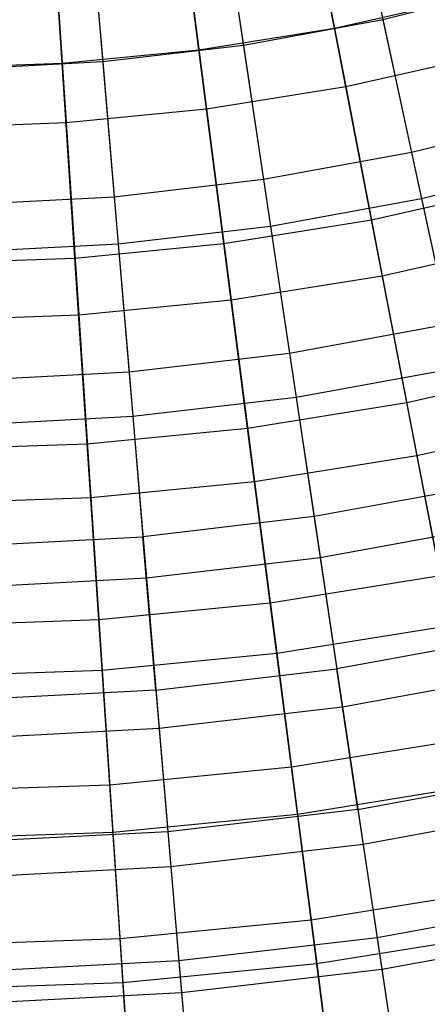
# Model space of a CAD drawing. Extents: x -8.3 to 8.8, y -6 to 6.
# Tile 30 of 177: x 0.351 to 0.977, y -4.831 to -3.319. Entities that reach past the tile are written whole.
import ezdxf

# ---------------------------------------------------------------- set-up
doc = ezdxf.new("R2010")
doc.units = 0
doc.header["$LTSCALE"] = 2.54
doc.layers.get('0').update_dxf_attribs({"linetype": 'CONTINUOUS'})

# ---------------------------------------------------------------- blocks, each defined once
blk = doc.blocks.new('DROPS_COLOR_A_STL')
at = {"color": 0}
for p, q in [((9.2462, -3.0302, 2.958), (9.3085, -3.319, 3.1786)), ((9.2462, -3.0302, 2.958), (9.3085, -3.319, 3.1786)), ((9.0507, -3.0659, 2.958), (9.0944, -3.3581, 3.1786)), ((9.0507, -3.0659, 2.958), (9.0944, -3.3581, 3.1786)), ((8.8533, -3.089, 2.958), (8.8782, -3.3834, 3.1786)), ((8.8533, -3.089, 2.958), (8.8782, -3.3834, 3.1786)), ((9.2924, -3.2442, 12.4681), (9.3526, -3.5228, 12.2341)), ((9.2924, -3.2442, 12.4681), (9.3526, -3.5228, 12.2341)), ((9.5197, -3.2662, 3.1786), (9.3085, -3.319, 3.1786)), ((9.5197, -3.2662, 3.1786), (9.3085, -3.319, 3.1786)), ((9.0831, -3.2825, 12.4681), (9.1253, -3.5643, 12.2341)), ((9.0831, -3.2825, 12.4681), (9.1253, -3.5643, 12.2341)), ((8.8718, -3.3072, 12.4681), (8.8958, -3.5912, 12.2341)), ((8.8718, -3.3072, 12.4681), (8.8958, -3.5912, 12.2341)), ((9.3085, -3.319, 3.1786), (9.0944, -3.3581, 3.1786)), ((9.3085, -3.319, 3.1786), (9.0944, -3.3581, 3.1786)), ((9.3085, -3.319, 3.1786), (9.3679, -3.5937, 3.4172)), ((9.3085, -3.319, 3.1786), (9.3679, -3.5937, 3.4172)), ((9.0944, -3.3581, 3.1786), (8.8782, -3.3834, 3.1786)), ((9.0944, -3.3581, 3.1786), (8.8782, -3.3834, 3.1786)), ((9.0944, -3.3581, 3.1786), (9.1361, -3.6361, 3.4172)), ((9.0944, -3.3581, 3.1786), (9.1361, -3.6361, 3.4172)), ((8.8782, -3.3834, 3.1786), (8.6609, -3.3948, 3.1786)), ((8.8782, -3.3834, 3.1786), (8.6609, -3.3948, 3.1786)), ((8.8782, -3.3834, 3.1786), (8.902, -3.6635, 3.4172)), ((8.8782, -3.3834, 3.1786), (8.902, -3.6635, 3.4172)), ((9.5767, -3.4668, 12.2341), (9.3526, -3.5228, 12.2341)), ((9.5767, -3.4668, 12.2341), (9.3526, -3.5228, 12.2341)), ((9.3526, -3.5228, 12.2341), (9.1253, -3.5643, 12.2341)), ((9.3526, -3.5228, 12.2341), (9.1253, -3.5643, 12.2341)), ((9.3526, -3.5228, 12.2341), (9.4096, -3.7865, 11.9828)), ((9.3526, -3.5228, 12.2341), (9.4096, -3.7865, 11.9828)), ((9.5966, -3.5366, 3.4172), (9.3679, -3.5937, 3.4172)), ((9.5966, -3.5366, 3.4172), (9.3679, -3.5937, 3.4172)), ((9.1253, -3.5643, 12.2341), (8.8958, -3.5912, 12.2341)), ((9.1253, -3.5643, 12.2341), (8.8958, -3.5912, 12.2341)), ((9.1253, -3.5643, 12.2341), (9.1653, -3.8311, 11.9828)), ((9.1253, -3.5643, 12.2341), (9.1653, -3.8311, 11.9828)), ((8.8958, -3.5912, 12.2341), (8.6651, -3.6033, 12.2341)), ((8.8958, -3.5912, 12.2341), (8.6651, -3.6033, 12.2341)), ((8.8958, -3.5912, 12.2341), (8.9186, -3.86, 11.9828)), ((8.8958, -3.5912, 12.2341), (8.9186, -3.86, 11.9828)), ((9.3679, -3.5937, 3.4172), (9.1361, -3.6361, 3.4172)), ((9.3679, -3.5937, 3.4172), (9.1361, -3.6361, 3.4172)), ((9.3679, -3.5937, 3.4172), (9.424, -3.8534, 3.673)), ((9.3679, -3.5937, 3.4172), (9.424, -3.8534, 3.673)), ((9.1361, -3.6361, 3.4172), (8.902, -3.6635, 3.4172)), ((9.1361, -3.6361, 3.4172), (8.902, -3.6635, 3.4172)), ((9.1361, -3.6361, 3.4172), (9.1754, -3.8988, 3.673)), ((9.1361, -3.6361, 3.4172), (9.1754, -3.8988, 3.673)), ((8.902, -3.6635, 3.4172), (8.6666, -3.6759, 3.4172)), ((8.902, -3.6635, 3.4172), (8.6666, -3.6759, 3.4172)), ((8.902, -3.6635, 3.4172), (8.9244, -3.9282, 3.673)), ((8.902, -3.6635, 3.4172), (8.9244, -3.9282, 3.673)), ((9.4096, -3.7865, 11.9828), (9.1653, -3.8311, 11.9828)), ((9.4096, -3.7865, 11.9828), (9.1653, -3.8311, 11.9828)), ((9.1653, -3.8311, 11.9828), (8.9186, -3.86, 11.9828)), ((9.1653, -3.8311, 11.9828), (8.9186, -3.86, 11.9828)), ((9.1653, -3.8311, 11.9828), (9.2028, -4.0819, 11.7151)), ((9.1653, -3.8311, 11.9828), (9.2028, -4.0819, 11.7151)), ((9.424, -3.8534, 3.673), (9.1754, -3.8988, 3.673)), ((9.424, -3.8534, 3.673), (9.1754, -3.8988, 3.673)), ((8.9186, -3.86, 11.9828), (8.6706, -3.8731, 11.9828)), ((8.9186, -3.86, 11.9828), (8.6706, -3.8731, 11.9828)), ((8.9186, -3.86, 11.9828), (8.94, -4.1127, 11.7151)), ((8.9186, -3.86, 11.9828), (8.94, -4.1127, 11.7151)), ((9.1754, -3.8988, 3.673), (8.9244, -3.9282, 3.673)), ((9.1754, -3.8988, 3.673), (8.9244, -3.9282, 3.673)), ((9.1754, -3.8988, 3.673), (9.2123, -4.1452, 3.9448)), ((9.1754, -3.8988, 3.673), (9.2123, -4.1452, 3.9448)), ((8.9244, -3.9282, 3.673), (8.672, -3.9415, 3.673)), ((8.9244, -3.9282, 3.673), (8.672, -3.9415, 3.673)), ((8.9244, -3.9282, 3.673), (8.9454, -4.1765, 3.9448)), ((8.9244, -3.9282, 3.673), (8.9454, -4.1765, 3.9448)), ((9.4631, -4.0344, 11.7151), (9.2028, -4.0819, 11.7151)), ((9.4631, -4.0344, 11.7151), (9.2028, -4.0819, 11.7151)), ((9.2028, -4.0819, 11.7151), (8.94, -4.1127, 11.7151)), ((9.2028, -4.0819, 11.7151), (8.94, -4.1127, 11.7151)), ((9.2028, -4.0819, 11.7151), (9.2378, -4.3157, 11.4321)), ((9.2028, -4.0819, 11.7151), (9.2378, -4.3157, 11.4321)), ((9.4766, -4.0969, 3.9448), (9.2123, -4.1452, 3.9448)), ((9.4766, -4.0969, 3.9448), (9.2123, -4.1452, 3.9448)), ((8.6758, -4.1266, 11.7151), (8.94, -4.1127, 11.7151)), ((8.6758, -4.1266, 11.7151), (8.94, -4.1127, 11.7151)), ((8.96, -4.3482, 11.4321), (8.94, -4.1127, 11.7151)), ((8.96, -4.3482, 11.4321), (8.94, -4.1127, 11.7151)), ((9.2123, -4.1452, 3.9448), (8.9454, -4.1765, 3.9448)), ((9.2123, -4.1452, 3.9448), (8.9454, -4.1765, 3.9448)), ((9.2123, -4.1452, 3.9448), (9.2466, -4.3743, 4.2317)), ((9.2123, -4.1452, 3.9448), (9.2466, -4.3743, 4.2317)), ((8.9454, -4.1765, 3.9448), (8.6771, -4.1905, 3.9448)), ((8.9454, -4.1765, 3.9448), (8.6771, -4.1905, 3.9448)), ((8.9454, -4.1765, 3.9448), (8.965, -4.4073, 4.2317)), ((8.9454, -4.1765, 3.9448), (8.965, -4.4073, 4.2317)), ((9.513, -4.2654, 11.4321), (9.2378, -4.3157, 11.4321)), ((9.513, -4.2654, 11.4321), (9.2378, -4.3157, 11.4321)), ((8.96, -4.3482, 11.4321), (9.2378, -4.3157, 11.4321)), ((8.96, -4.3482, 11.4321), (9.2378, -4.3157, 11.4321)), ((9.2701, -4.5315, 11.1348), (9.2378, -4.3157, 11.4321)), ((9.2701, -4.5315, 11.1348), (9.2378, -4.3157, 11.4321)), ((9.5255, -4.3234, 4.2317), (9.2466, -4.3743, 4.2317)), ((9.5255, -4.3234, 4.2317), (9.2466, -4.3743, 4.2317)), ((8.96, -4.3482, 11.4321), (8.6806, -4.3629, 11.4321)), ((8.96, -4.3482, 11.4321), (8.6806, -4.3629, 11.4321)), ((8.96, -4.3482, 11.4321), (8.9784, -4.5657, 11.1348)), ((8.96, -4.3482, 11.4321), (8.9784, -4.5657, 11.1348)), ((9.2466, -4.3743, 4.2317), (8.965, -4.4073, 4.2317)), ((9.2466, -4.3743, 4.2317), (8.965, -4.4073, 4.2317)), ((9.2466, -4.3743, 4.2317), (9.2782, -4.5853, 4.5325)), ((9.2466, -4.3743, 4.2317), (9.2782, -4.5853, 4.5325)), ((8.965, -4.4073, 4.2317), (8.6819, -4.4222, 4.2317)), ((8.965, -4.4073, 4.2317), (8.6819, -4.4222, 4.2317)), ((8.965, -4.4073, 4.2317), (8.983, -4.6199, 4.5325)), ((8.965, -4.4073, 4.2317), (8.983, -4.6199, 4.5325)), ((9.2701, -4.5315, 11.1348), (9.5591, -4.4787, 11.1348)), ((9.2701, -4.5315, 11.1348), (9.5591, -4.4787, 11.1348)), ((9.2701, -4.5315, 11.1348), (8.9784, -4.5657, 11.1348)), ((9.2701, -4.5315, 11.1348), (8.9784, -4.5657, 11.1348)), ((9.2701, -4.5315, 11.1348), (9.2997, -4.7286, 10.8245)), ((9.2701, -4.5315, 11.1348), (9.2997, -4.7286, 10.8245)), ((9.5706, -4.5319, 4.5325), (9.2782, -4.5853, 4.5325)), ((9.5706, -4.5319, 4.5325), (9.2782, -4.5853, 4.5325)), ((8.9784, -4.5657, 11.1348), (8.6851, -4.5811, 11.1348)), ((8.9784, -4.5657, 11.1348), (8.6851, -4.5811, 11.1348)), ((8.9784, -4.5657, 11.1348), (8.9952, -4.7642, 10.8245)), ((8.9784, -4.5657, 11.1348), (8.9952, -4.7642, 10.8245)), ((9.2782, -4.5853, 4.5325), (8.983, -4.6199, 4.5325)), ((9.2782, -4.5853, 4.5325), (8.983, -4.6199, 4.5325)), ((9.2782, -4.5853, 4.5325), (9.3069, -4.7772, 4.846)), ((9.2782, -4.5853, 4.5325), (9.3069, -4.7772, 4.846)), ((8.983, -4.6199, 4.5325), (8.6862, -4.6354, 4.5325)), ((8.983, -4.6199, 4.5325), (8.6862, -4.6354, 4.5325)), ((8.983, -4.6199, 4.5325), (8.9994, -4.8133, 4.846)), ((8.983, -4.6199, 4.5325), (8.9994, -4.8133, 4.846)), ((9.6012, -4.6735, 10.8245), (9.2997, -4.7286, 10.8245)), ((9.6012, -4.6735, 10.8245), (9.2997, -4.7286, 10.8245)), ((9.2997, -4.7286, 10.8245), (8.9952, -4.7642, 10.8245)), ((9.2997, -4.7286, 10.8245), (8.9952, -4.7642, 10.8245)), ((9.2997, -4.7286, 10.8245), (9.3262, -4.906, 10.5024)), ((9.2997, -4.7286, 10.8245), (9.3262, -4.906, 10.5024)), ((9.6116, -4.7216, 4.846), (9.3069, -4.7772, 4.846)), ((9.6116, -4.7216, 4.846), (9.3069, -4.7772, 4.846)), ((8.9952, -4.7642, 10.8245), (8.6892, -4.7803, 10.8245)), ((8.9952, -4.7642, 10.8245), (8.6892, -4.7803, 10.8245)), ((8.9952, -4.7642, 10.8245), (9.0104, -4.943, 10.5024)), ((8.9952, -4.7642, 10.8245), (9.0104, -4.943, 10.5024)), ((9.3069, -4.7772, 4.846), (8.9994, -4.8133, 4.846)), ((9.3069, -4.7772, 4.846), (8.9994, -4.8133, 4.846)), ((9.3069, -4.7772, 4.846), (9.3327, -4.9495, 5.171)), ((9.3069, -4.7772, 4.846), (9.3327, -4.9495, 5.171)), ((8.9994, -4.8133, 4.846), (8.6902, -4.8295, 4.846)), ((8.9994, -4.8133, 4.846), (8.6902, -4.8295, 4.846)), ((8.9994, -4.8133, 4.846), (9.0141, -4.9868, 5.171)), ((8.9994, -4.8133, 4.846), (9.0141, -4.9868, 5.171))]:
    blk.add_line(p, q, dxfattribs=at)
blk = doc.blocks.new('GROUP_1')
at = {"color": 0}
for p, q in [((9.149, 2.6669, 10.9485), (9.0897, 2.9742, 11.1491)), ((9.149, 2.6669, 10.9485), (9.0897, 2.9742, 11.1491)), ((8.9406, 2.6334, 10.9485), (8.9005, 2.9438, 11.1491)), ((8.9406, 2.6334, 10.9485), (8.9005, 2.9438, 11.1491)), ((8.7305, 2.6129, 10.9485), (8.7099, 2.9252, 11.1491)), ((8.7305, 2.6129, 10.9485), (8.7099, 2.9252, 11.1491)), ((9.1077, 2.8807, 0.9091), (9.1663, 2.5771, 1.1155)), ((9.1077, 2.8807, 0.9091), (9.1663, 2.5771, 1.1155)), ((8.9127, 2.8493, 0.9091), (8.9523, 2.5427, 1.1155)), ((8.9127, 2.8493, 0.9091), (8.9523, 2.5427, 1.1155)), ((8.7162, 2.8302, 0.9091), (8.7366, 2.5217, 1.1155)), ((8.7162, 2.8302, 0.9091), (8.7366, 2.5217, 1.1155)), ((9.149, 2.6669, 10.9485), (9.3549, 2.7133, 10.9485)), ((9.149, 2.6669, 10.9485), (9.3549, 2.7133, 10.9485)), ((8.9406, 2.6334, 10.9485), (9.149, 2.6669, 10.9485)), ((8.9406, 2.6334, 10.9485), (9.149, 2.6669, 10.9485)), ((9.2058, 2.3724, 10.7288), (9.149, 2.6669, 10.9485)), ((9.2058, 2.3724, 10.7288), (9.149, 2.6669, 10.9485)), ((8.7305, 2.6129, 10.9485), (8.9406, 2.6334, 10.9485)), ((8.7305, 2.6129, 10.9485), (8.9406, 2.6334, 10.9485)), ((8.979, 2.3359, 10.7288), (8.9406, 2.6334, 10.9485)), ((8.979, 2.3359, 10.7288), (8.9406, 2.6334, 10.9485)), ((9.1663, 2.5771, 1.1155), (9.3777, 2.6248, 1.1155)), ((9.1663, 2.5771, 1.1155), (9.3777, 2.6248, 1.1155)), ((8.5196, 2.6055, 10.9485), (8.7305, 2.6129, 10.9485)), ((8.5196, 2.6055, 10.9485), (8.7305, 2.6129, 10.9485)), ((8.7504, 2.3136, 10.7288), (8.7305, 2.6129, 10.9485)), ((8.7504, 2.3136, 10.7288), (8.7305, 2.6129, 10.9485)), ((8.9523, 2.5427, 1.1155), (9.1663, 2.5771, 1.1155)), ((8.9523, 2.5427, 1.1155), (9.1663, 2.5771, 1.1155)), ((9.1663, 2.5771, 1.1155), (9.2223, 2.2867, 1.3406)), ((9.1663, 2.5771, 1.1155), (9.2223, 2.2867, 1.3406)), ((8.7366, 2.5217, 1.1155), (8.9523, 2.5427, 1.1155)), ((8.7366, 2.5217, 1.1155), (8.9523, 2.5427, 1.1155)), ((8.9523, 2.5427, 1.1155), (8.9902, 2.2494, 1.3406)), ((8.9523, 2.5427, 1.1155), (8.9902, 2.2494, 1.3406)), ((8.52, 2.5141, 1.1155), (8.7366, 2.5217, 1.1155)), ((8.52, 2.5141, 1.1155), (8.7366, 2.5217, 1.1155)), ((8.7366, 2.5217, 1.1155), (8.7561, 2.2265, 1.3406)), ((8.7366, 2.5217, 1.1155), (8.7561, 2.2265, 1.3406)), ((9.2058, 2.3724, 10.7288), (9.4299, 2.4229, 10.7288)), ((9.2058, 2.3724, 10.7288), (9.4299, 2.4229, 10.7288)), ((8.979, 2.3359, 10.7288), (9.2058, 2.3724, 10.7288)), ((8.979, 2.3359, 10.7288), (9.2058, 2.3724, 10.7288)), ((9.2599, 2.0918, 10.4911), (9.2058, 2.3724, 10.7288)), ((9.2599, 2.0918, 10.4911), (9.2058, 2.3724, 10.7288)), ((8.7504, 2.3136, 10.7288), (8.979, 2.3359, 10.7288)), ((8.7504, 2.3136, 10.7288), (8.979, 2.3359, 10.7288)), ((9.0156, 2.0525, 10.4911), (8.979, 2.3359, 10.7288)), ((9.0156, 2.0525, 10.4911), (8.979, 2.3359, 10.7288)), ((9.2223, 2.2867, 1.3406), (9.4517, 2.3384, 1.3406)), ((9.2223, 2.2867, 1.3406), (9.4517, 2.3384, 1.3406)), ((8.5208, 2.3056, 10.7288), (8.7504, 2.3136, 10.7288)), ((8.5208, 2.3056, 10.7288), (8.7504, 2.3136, 10.7288)), ((8.7692, 2.0285, 10.4911), (8.7504, 2.3136, 10.7288)), ((8.7692, 2.0285, 10.4911), (8.7504, 2.3136, 10.7288)), ((8.9902, 2.2494, 1.3406), (9.2223, 2.2867, 1.3406)), ((8.9902, 2.2494, 1.3406), (9.2223, 2.2867, 1.3406)), ((9.2223, 2.2867, 1.3406), (9.2756, 2.0105, 1.5837)), ((9.2223, 2.2867, 1.3406), (9.2756, 2.0105, 1.5837)), ((8.7561, 2.2265, 1.3406), (8.9902, 2.2494, 1.3406)), ((8.7561, 2.2265, 1.3406), (8.9902, 2.2494, 1.3406)), ((8.9902, 2.2494, 1.3406), (9.0262, 1.9704, 1.5837)), ((8.9902, 2.2494, 1.3406), (9.0262, 1.9704, 1.5837)), ((8.5211, 2.2183, 1.3406), (8.7561, 2.2265, 1.3406)), ((8.5211, 2.2183, 1.3406), (8.7561, 2.2265, 1.3406)), ((8.7561, 2.2265, 1.3406), (8.7747, 1.9459, 1.5837)), ((8.7561, 2.2265, 1.3406), (8.7747, 1.9459, 1.5837)), ((9.2599, 2.0918, 10.4911), (9.5013, 2.1462, 10.4911)), ((9.2599, 2.0918, 10.4911), (9.5013, 2.1462, 10.4911)), ((9.0156, 2.0525, 10.4911), (9.2599, 2.0918, 10.4911)), ((9.0156, 2.0525, 10.4911), (9.2599, 2.0918, 10.4911)), ((9.3111, 1.8263, 10.2361), (9.2599, 2.0918, 10.4911)), ((9.3111, 1.8263, 10.2361), (9.2599, 2.0918, 10.4911)), ((9.2756, 2.0105, 1.5837), (9.522, 2.0661, 1.5837)), ((9.2756, 2.0105, 1.5837), (9.522, 2.0661, 1.5837)), ((8.7692, 2.0285, 10.4911), (9.0156, 2.0525, 10.4911)), ((8.7692, 2.0285, 10.4911), (9.0156, 2.0525, 10.4911)), ((9.0502, 1.7843, 10.2361), (9.0156, 2.0525, 10.4911)), ((9.0502, 1.7843, 10.2361), (9.0156, 2.0525, 10.4911)), ((8.5219, 2.0199, 10.4911), (8.7692, 2.0285, 10.4911)), ((8.5219, 2.0199, 10.4911), (8.7692, 2.0285, 10.4911)), ((8.7871, 1.7586, 10.2361), (8.7692, 2.0285, 10.4911)), ((8.7871, 1.7586, 10.2361), (8.7692, 2.0285, 10.4911)), ((9.0262, 1.9704, 1.5837), (9.2756, 2.0105, 1.5837)), ((9.0262, 1.9704, 1.5837), (9.2756, 2.0105, 1.5837)), ((9.2756, 2.0105, 1.5837), (9.3259, 1.7496, 1.8437)), ((9.2756, 2.0105, 1.5837), (9.3259, 1.7496, 1.8437)), ((8.7747, 1.9459, 1.5837), (9.0262, 1.9704, 1.5837)), ((8.7747, 1.9459, 1.5837), (9.0262, 1.9704, 1.5837)), ((9.0262, 1.9704, 1.5837), (9.0602, 1.7069, 1.8437)), ((9.0262, 1.9704, 1.5837), (9.0602, 1.7069, 1.8437)), ((8.5222, 1.937, 1.5837), (8.7747, 1.9459, 1.5837)), ((8.5222, 1.937, 1.5837), (8.7747, 1.9459, 1.5837)), ((8.7747, 1.9459, 1.5837), (8.7923, 1.6808, 1.8437)), ((8.7747, 1.9459, 1.5837), (8.7923, 1.6808, 1.8437)), ((9.0502, 1.7843, 10.2361), (9.3111, 1.8263, 10.2361)), ((9.0502, 1.7843, 10.2361), (9.3111, 1.8263, 10.2361)), ((8.7871, 1.7586, 10.2361), (9.0502, 1.7843, 10.2361)), ((8.7871, 1.7586, 10.2361), (9.0502, 1.7843, 10.2361)), ((9.0827, 1.5322, 9.9648), (9.0502, 1.7843, 10.2361)), ((9.0827, 1.5322, 9.9648), (9.0502, 1.7843, 10.2361)), ((8.523, 1.7494, 10.2361), (8.7871, 1.7586, 10.2361)), ((8.523, 1.7494, 10.2361), (8.7871, 1.7586, 10.2361)), ((8.8039, 1.505, 9.9648), (8.7871, 1.7586, 10.2361)), ((8.8039, 1.505, 9.9648), (8.7871, 1.7586, 10.2361)), ((9.0602, 1.7069, 1.8437), (9.3259, 1.7496, 1.8437)), ((9.0602, 1.7069, 1.8437), (9.3259, 1.7496, 1.8437)), ((8.7923, 1.6808, 1.8437), (9.0602, 1.7069, 1.8437)), ((8.7923, 1.6808, 1.8437), (9.0602, 1.7069, 1.8437)), ((9.0602, 1.7069, 1.8437), (9.092, 1.4599, 2.1196)), ((9.0602, 1.7069, 1.8437), (9.092, 1.4599, 2.1196)), ((8.5233, 1.6714, 1.8437), (8.7923, 1.6808, 1.8437)), ((8.5233, 1.6714, 1.8437), (8.7923, 1.6808, 1.8437)), ((8.7923, 1.6808, 1.8437), (8.8087, 1.4322, 2.1196)), ((8.7923, 1.6808, 1.8437), (8.8087, 1.4322, 2.1196)), ((9.0827, 1.5322, 9.9648), (9.3592, 1.5767, 9.9648)), ((9.0827, 1.5322, 9.9648), (9.3592, 1.5767, 9.9648)), ((8.8039, 1.505, 9.9648), (9.0827, 1.5322, 9.9648)), ((8.8039, 1.505, 9.9648), (9.0827, 1.5322, 9.9648)), ((9.113, 1.2973, 9.6783), (9.0827, 1.5322, 9.9648)), ((9.113, 1.2973, 9.6783), (9.0827, 1.5322, 9.9648)), ((8.524, 1.4952, 9.9648), (8.8039, 1.505, 9.9648)), ((8.524, 1.4952, 9.9648), (8.8039, 1.505, 9.9648)), ((8.8196, 1.2687, 9.6783), (8.8039, 1.505, 9.9648)), ((8.8196, 1.2687, 9.6783), (8.8039, 1.505, 9.9648)), ((9.092, 1.4599, 2.1196), (9.3731, 1.5051, 2.1196)), ((9.092, 1.4599, 2.1196), (9.3731, 1.5051, 2.1196)), ((8.8087, 1.4322, 2.1196), (9.092, 1.4599, 2.1196)), ((8.8087, 1.4322, 2.1196), (9.092, 1.4599, 2.1196)), ((9.092, 1.4599, 2.1196), (9.1217, 1.2303, 2.4104)), ((9.092, 1.4599, 2.1196), (9.1217, 1.2303, 2.4104)), ((8.5243, 1.4223, 2.1196), (8.8087, 1.4322, 2.1196)), ((8.5243, 1.4223, 2.1196), (8.8087, 1.4322, 2.1196)), ((8.8087, 1.4322, 2.1196), (8.824, 1.2012, 2.4104)), ((8.8087, 1.4322, 2.1196), (8.824, 1.2012, 2.4104)), ((9.113, 1.2973, 9.6783), (9.4041, 1.3441, 9.6783)), ((9.113, 1.2973, 9.6783), (9.4041, 1.3441, 9.6783)), ((8.8196, 1.2687, 9.6783), (9.113, 1.2973, 9.6783)), ((8.8196, 1.2687, 9.6783), (9.113, 1.2973, 9.6783)), ((9.141, 1.0804, 9.3777), (9.113, 1.2973, 9.6783)), ((9.141, 1.0804, 9.3777), (9.113, 1.2973, 9.6783)), ((9.1217, 1.2303, 2.4104), (9.4169, 1.2777, 2.4104)), ((9.1217, 1.2303, 2.4104), (9.4169, 1.2777, 2.4104)), ((8.5249, 1.2583, 9.6783), (8.8196, 1.2687, 9.6783)), ((8.5249, 1.2583, 9.6783), (8.8196, 1.2687, 9.6783)), ((8.834, 1.0505, 9.3777), (8.8196, 1.2687, 9.6783)), ((8.834, 1.0505, 9.3777), (8.8196, 1.2687, 9.6783)), ((8.824, 1.2012, 2.4104), (9.1217, 1.2303, 2.4104)), ((8.824, 1.2012, 2.4104), (9.1217, 1.2303, 2.4104)), ((9.1217, 1.2303, 2.4104), (9.1489, 1.019, 2.715)), ((9.1217, 1.2303, 2.4104), (9.1489, 1.019, 2.715)), ((8.5252, 1.1908, 2.4104), (8.824, 1.2012, 2.4104)), ((8.5252, 1.1908, 2.4104), (8.824, 1.2012, 2.4104)), ((8.824, 1.2012, 2.4104), (8.8381, 0.9887, 2.715)), ((8.824, 1.2012, 2.4104), (8.8381, 0.9887, 2.715))]:
    blk.add_line(p, q, dxfattribs=at)
blk.add_blockref('DROPS_COLOR_A_STL', (-0.0852, 5.9985, -1.8001), dxfattribs=at)

msp = doc.modelspace()

# ---------------------------------------------------------------- block references
at = {"color": 0}
msp.add_blockref('GROUP_1', (-8.3148, -5.9985, 1.8001), dxfattribs=at)

doc.saveas('drawing.dxf')
